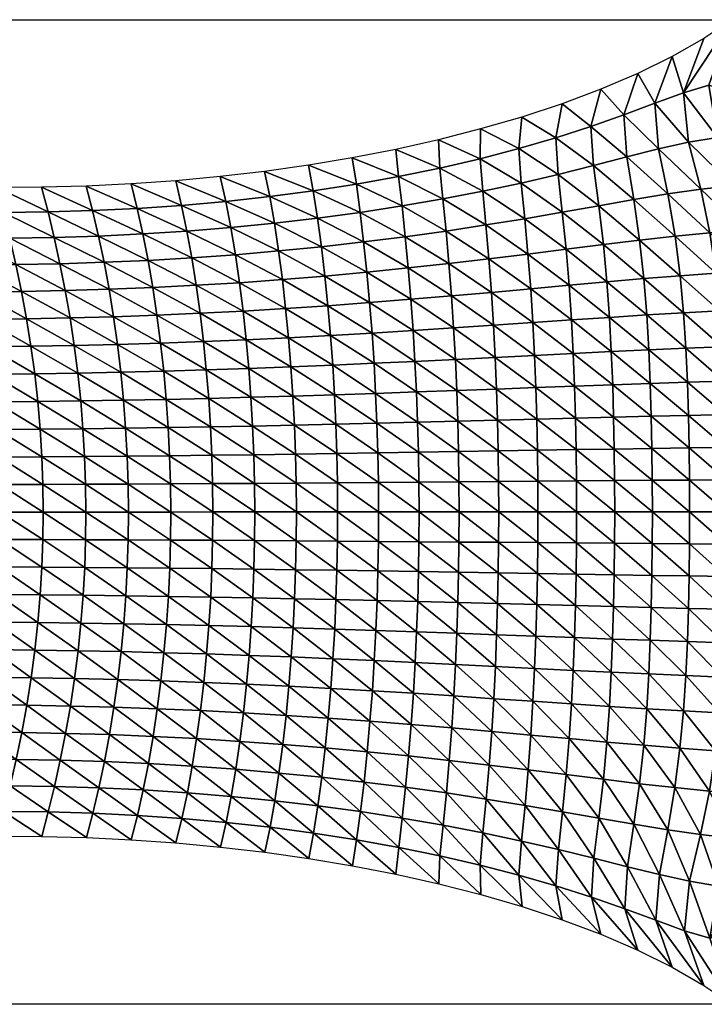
# Model space of a CAD drawing. Header units: metres. Extents: x -68 to 68, y -6 to 6.
# Tile 25 of 27: x 51 to 60, y -6 to 6. Entities that reach past the tile are written whole.
import ezdxf

# ---------------------------------------------------------------- set-up
doc = ezdxf.new("R2010")
doc.units = ezdxf.units.M
doc.layers.add('mesh_cells_as_3dface_deformed_LC1', color=40, linetype='Continuous')
doc.layers.add('OSS VERZ 12 $ OSS VERZ', color=30, linetype='Continuous')

msp = doc.modelspace()

# ---------------------------------------------------------------- linework, layer by layer
at = {"layer": 'OSS VERZ 12 $ OSS VERZ'}
for p, q in [((43, 6, 12.603), (60, 6, 12.602)), ((60, -6, 12.602), (43, -6, 12.602))]:
    msp.add_line(p, q, dxfattribs=at)

# ---------------------------------------------------------------- meshes
at = {"layer": 'mesh_cells_as_3dface_deformed_LC1'}
mesh = msp.add_polyface(dxfattribs=at)
corners = [(60.32, 2.03, 8.366), (60.284, 2.47, 8.512), (59.85, 2.45, 8.592), (60.23, 2.936, 8.713), (59.802, 2.91, 8.795), (60.145, 3.435, 8.995), (59.729, 3.403, 9.075), (60.013, 3.977, 9.41), (59.62, 3.935, 9.479), (59.823, 4.564, 10.047), (59.472, 4.508, 10.084), (59.718, 5.203, 11.064), (59.412, 5.109, 10.995), (60, 6, 12.602), (59.656, 5.77, 12.247), (59.882, 2.014, 8.444), (59.41, 2.427, 8.67), (59.368, 2.88, 8.871), (59.307, 3.361, 9.146), (59.219, 3.877, 9.533), (59.106, 4.425, 10.091), (59.062, 4.981, 10.889), (59.273, 5.55, 11.927), (58.927, 2.845, 8.943), (58.963, 2.401, 8.744), (58.876, 3.313, 9.21), (58.805, 3.809, 9.574), (58.72, 4.327, 10.082), (58.685, 4.841, 10.776), (58.853, 5.343, 11.65), (58.476, 2.806, 9.011), (58.508, 2.372, 8.816), (58.434, 3.259, 9.267), (58.377, 3.733, 9.609), (58.312, 4.222, 10.067), (58.282, 4.699, 10.671), (58.403, 5.152, 11.416), (58.017, 2.764, 9.075), (58.046, 2.341, 8.886), (57.98, 3.202, 9.32), (57.934, 3.654, 9.639), (60.307, 5.603, 11.657), (60.125, 5.792, 12.122), (59.98, 5.121, 10.818), (60.196, 4.526, 9.884)]
mesh.append_faces([[corners[k] for k in face] for face in [(0, 1, 2, 2), (1, 3, 4, 4), (1, 4, 2, 2), (3, 5, 6, 6), (3, 6, 4, 4), (5, 7, 8, 8), (5, 8, 6, 6), (7, 9, 10, 10), (7, 10, 8, 8), (9, 11, 12, 12), (9, 12, 10, 10), (12, 13, 14, 14), (11, 13, 12, 12), (15, 2, 16, 16), (2, 4, 17, 17), (2, 17, 16, 16), (4, 6, 18, 18), (4, 18, 17, 17), (6, 8, 19, 19), (6, 19, 18, 18), (8, 10, 20, 20), (8, 20, 19, 19), (10, 12, 21, 21), (10, 21, 20, 20), (12, 14, 22, 22), (12, 22, 21, 21), (16, 17, 23, 23), (16, 23, 24, 24), (17, 18, 25, 25), (17, 25, 23, 23), (18, 19, 26, 26), (18, 26, 25, 25), (19, 20, 27, 27), (19, 27, 26, 26), (20, 21, 28, 28), (20, 28, 27, 27), (21, 22, 29, 29), (21, 29, 28, 28), (24, 23, 30, 30), (24, 30, 31, 31), (23, 25, 32, 32), (23, 32, 30, 30), (25, 26, 33, 33), (25, 33, 32, 32), (26, 27, 34, 34), (26, 34, 33, 33), (27, 28, 35, 35), (27, 35, 34, 34), (28, 29, 36, 36), (28, 36, 35, 35), (31, 30, 37, 37), (31, 37, 38, 38), (30, 32, 39, 39), (32, 33, 40, 40), (41, 42, 43, 43), (43, 13, 11, 11), (42, 13, 43, 43), (43, 11, 9, 9), (43, 9, 44, 44), (44, 9, 7, 7)]])
mesh = msp.add_polyface(dxfattribs=at)
corners = [(58.476, 2.806, 9.011), (57.98, 3.202, 9.32), (58.017, 2.764, 9.075), (58.434, 3.259, 9.267), (57.934, 3.654, 9.639), (58.377, 3.733, 9.609), (58.312, 4.222, 10.067), (57.883, 4.114, 10.052), (58.282, 4.699, 10.671), (57.854, 4.561, 10.58), (58.403, 5.152, 11.416), (57.931, 4.975, 11.22), (58.046, 2.341, 8.886), (57.549, 2.721, 9.136), (57.575, 2.309, 8.953), (57.516, 3.143, 9.37), (57.476, 3.575, 9.666), (57.433, 4.009, 10.04), (57.404, 4.429, 10.504), (57.441, 4.814, 11.058), (57.071, 2.677, 9.195), (57.097, 2.276, 9.017), (57.04, 3.085, 9.417), (57.003, 3.498, 9.693), (56.965, 3.909, 10.033), (56.933, 4.306, 10.444), (56.939, 4.668, 10.925), (56.585, 2.634, 9.251), (56.611, 2.244, 9.08), (56.554, 3.028, 9.462), (56.518, 3.424, 9.72), (56.48, 3.816, 10.03), (56.444, 4.192, 10.396), (56.426, 4.536, 10.817), (56.09, 2.592, 9.305), (56.117, 2.212, 9.14), (56.058, 2.974, 9.506), (56.022, 3.355, 9.747), (55.982, 3.73, 10.031), (55.941, 4.089, 10.36), (55.905, 4.419, 10.73), (55.588, 2.552, 9.357), (55.554, 2.923, 9.548), (55.515, 3.291, 9.774)]
mesh.append_faces([[corners[k] for k in face] for face in [(0, 1, 2, 2), (3, 4, 1, 1), (5, 6, 7, 7), (5, 7, 4, 4), (6, 8, 9, 9), (6, 9, 7, 7), (8, 10, 11, 11), (8, 11, 9, 9), (12, 2, 13, 13), (12, 13, 14, 14), (2, 1, 15, 15), (2, 15, 13, 13), (1, 4, 16, 16), (1, 16, 15, 15), (4, 7, 17, 17), (4, 17, 16, 16), (7, 9, 18, 18), (7, 18, 17, 17), (9, 11, 19, 19), (9, 19, 18, 18), (14, 13, 20, 20), (14, 20, 21, 21), (13, 15, 22, 22), (13, 22, 20, 20), (15, 16, 23, 23), (15, 23, 22, 22), (16, 17, 24, 24), (16, 24, 23, 23), (17, 18, 25, 25), (17, 25, 24, 24), (18, 19, 26, 26), (18, 26, 25, 25), (21, 20, 27, 27), (21, 27, 28, 28), (20, 22, 29, 29), (20, 29, 27, 27), (22, 23, 30, 30), (22, 30, 29, 29), (23, 24, 31, 31), (23, 31, 30, 30), (24, 25, 32, 32), (24, 32, 31, 31), (25, 26, 33, 33), (25, 33, 32, 32), (28, 27, 34, 34), (28, 34, 35, 35), (27, 29, 36, 36), (27, 36, 34, 34), (29, 30, 37, 37), (29, 37, 36, 36), (30, 31, 38, 38), (30, 38, 37, 37), (31, 32, 39, 39), (31, 39, 38, 38), (32, 33, 40, 40), (32, 40, 39, 39), (35, 34, 41, 41), (34, 36, 42, 42), (36, 37, 43, 43)]])
mesh = msp.add_polyface(dxfattribs=at)
corners = [(56.117, 2.212, 9.14), (55.588, 2.552, 9.357), (55.617, 2.181, 9.198), (56.09, 2.592, 9.305), (55.554, 2.923, 9.548), (56.058, 2.974, 9.506), (55.515, 3.291, 9.774), (56.022, 3.355, 9.747), (55.982, 3.73, 10.031), (55.472, 3.651, 10.036), (55.941, 4.089, 10.36), (55.426, 3.996, 10.334), (55.905, 4.419, 10.73), (55.377, 4.316, 10.663), (55.642, 1.812, 9.069), (55.111, 2.151, 9.254), (55.079, 2.514, 9.408), (55.043, 2.876, 9.59), (55.001, 3.233, 9.803), (54.954, 3.581, 10.046), (54.902, 3.915, 10.317), (54.845, 4.227, 10.612), (54.565, 2.48, 9.457), (54.6, 2.124, 9.309), (54.525, 2.833, 9.631), (54.479, 3.181, 9.832), (54.428, 3.52, 10.059), (54.372, 3.845, 10.308), (54.308, 4.15, 10.576), (54.046, 2.449, 9.504), (54.084, 2.099, 9.362), (54.002, 2.795, 9.672), (53.953, 3.136, 9.862), (53.898, 3.467, 10.075), (53.837, 3.786, 10.307), (53.768, 4.087, 10.553), (53.523, 2.422, 9.551), (53.564, 2.077, 9.413), (53.476, 2.763, 9.712), (53.422, 3.098, 9.894), (53.363, 3.423, 10.096), (53.298, 3.737, 10.313), (53.226, 4.036, 10.542), (52.997, 2.399, 9.597), (52.946, 2.736, 9.752)]
mesh.append_faces([[corners[k] for k in face] for face in [(0, 1, 2, 2), (3, 4, 1, 1), (5, 6, 4, 4), (7, 8, 9, 9), (7, 9, 6, 6), (8, 10, 11, 11), (8, 11, 9, 9), (10, 12, 13, 13), (10, 13, 11, 11), (14, 2, 15, 15), (2, 1, 16, 16), (2, 16, 15, 15), (1, 4, 17, 17), (1, 17, 16, 16), (4, 6, 18, 18), (4, 18, 17, 17), (6, 9, 19, 19), (6, 19, 18, 18), (9, 11, 20, 20), (9, 20, 19, 19), (11, 13, 21, 21), (11, 21, 20, 20), (15, 16, 22, 22), (15, 22, 23, 23), (16, 17, 24, 24), (16, 24, 22, 22), (17, 18, 25, 25), (17, 25, 24, 24), (18, 19, 26, 26), (18, 26, 25, 25), (19, 20, 27, 27), (19, 27, 26, 26), (20, 21, 28, 28), (20, 28, 27, 27), (23, 22, 29, 29), (23, 29, 30, 30), (22, 24, 31, 31), (22, 31, 29, 29), (24, 25, 32, 32), (24, 32, 31, 31), (25, 26, 33, 33), (25, 33, 32, 32), (26, 27, 34, 34), (26, 34, 33, 33), (27, 28, 35, 35), (27, 35, 34, 34), (30, 29, 36, 36), (30, 36, 37, 37), (29, 31, 38, 38), (29, 38, 36, 36), (31, 32, 39, 39), (31, 39, 38, 38), (32, 33, 40, 40), (32, 40, 39, 39), (33, 34, 41, 41), (33, 41, 40, 40), (34, 35, 42, 42), (34, 42, 41, 41), (37, 36, 43, 43), (36, 38, 44, 44)]])
mesh = msp.add_polyface(dxfattribs=at)
corners = [(53.564, 2.077, 9.413), (52.997, 2.399, 9.597), (53.042, 2.058, 9.462), (53.523, 2.422, 9.551), (52.946, 2.736, 9.752), (53.476, 2.763, 9.712), (53.422, 3.098, 9.894), (52.889, 3.067, 9.927), (53.363, 3.423, 10.096), (52.825, 3.389, 10.12), (53.298, 3.737, 10.313), (52.757, 3.7, 10.326), (53.226, 4.036, 10.542), (52.683, 3.998, 10.542), (52.469, 2.38, 9.641), (52.517, 2.042, 9.51), (52.414, 2.714, 9.793), (52.353, 3.043, 9.962), (52.286, 3.363, 10.148), (52.214, 3.673, 10.346), (52.137, 3.972, 10.552), (51.939, 2.366, 9.685), (51.99, 2.03, 9.557), (51.881, 2.699, 9.833), (51.816, 3.026, 9.999), (51.746, 3.346, 10.179), (51.671, 3.657, 10.372), (51.592, 3.958, 10.571), (51.409, 2.356, 9.729), (51.463, 2.021, 9.602), (51.347, 2.689, 9.874), (51.279, 3.017, 10.037), (51.205, 3.338, 10.214), (51.127, 3.652, 10.403), (51.046, 3.956, 10.6), (50.879, 2.35, 9.771), (50.935, 2.015, 9.646), (50.814, 2.684, 9.915), (50.742, 3.014, 10.076), (50.665, 3.339, 10.253), (50.584, 3.657, 10.441), (50.501, 3.966, 10.637), (50.349, 2.349, 9.813)]
mesh.append_faces([[corners[k] for k in face] for face in [(0, 1, 2, 2), (3, 4, 1, 1), (5, 6, 7, 7), (5, 7, 4, 4), (6, 8, 9, 9), (6, 9, 7, 7), (8, 10, 11, 11), (8, 11, 9, 9), (10, 12, 13, 13), (10, 13, 11, 11), (2, 1, 14, 14), (2, 14, 15, 15), (1, 4, 16, 16), (1, 16, 14, 14), (4, 7, 17, 17), (4, 17, 16, 16), (7, 9, 18, 18), (7, 18, 17, 17), (9, 11, 19, 19), (9, 19, 18, 18), (11, 13, 20, 20), (11, 20, 19, 19), (15, 14, 21, 21), (15, 21, 22, 22), (14, 16, 23, 23), (14, 23, 21, 21), (16, 17, 24, 24), (16, 24, 23, 23), (17, 18, 25, 25), (17, 25, 24, 24), (18, 19, 26, 26), (18, 26, 25, 25), (19, 20, 27, 27), (19, 27, 26, 26), (22, 21, 28, 28), (22, 28, 29, 29), (21, 23, 30, 30), (21, 30, 28, 28), (23, 24, 31, 31), (23, 31, 30, 30), (24, 25, 32, 32), (24, 32, 31, 31), (25, 26, 33, 33), (25, 33, 32, 32), (26, 27, 34, 34), (26, 34, 33, 33), (29, 28, 35, 35), (29, 35, 36, 36), (28, 30, 37, 37), (28, 37, 35, 35), (30, 31, 38, 38), (30, 38, 37, 37), (31, 32, 39, 39), (31, 39, 38, 38), (32, 33, 40, 40), (32, 40, 39, 39), (33, 34, 41, 41), (33, 41, 40, 40), (36, 35, 42, 42)]])
mesh = msp.add_polyface(dxfattribs=at)
corners = [(60.373, 0.001, 8.087), (60.371, 0.396, 8.097), (59.93, 0.393, 8.169), (59.931, 0.001, 8.159), (60.367, 0.794, 8.127), (59.925, 0.788, 8.201), (60.358, 1.196, 8.18), (59.917, 1.187, 8.255), (60.343, 1.607, 8.258), (59.903, 1.594, 8.334), (60.32, 2.03, 8.366), (59.882, 2.014, 8.444), (59.85, 2.45, 8.592), (59.483, 0.39, 8.242), (59.484, 0.001, 8.232), (59.478, 0.781, 8.274), (59.47, 1.177, 8.329), (59.458, 1.581, 8.409), (59.438, 1.996, 8.52), (59.41, 2.427, 8.67), (59.03, 0.387, 8.315), (59.031, 0.001, 8.304), (59.026, 0.774, 8.347), (59.018, 1.167, 8.402), (59.006, 1.566, 8.483), (58.988, 1.976, 8.595), (58.963, 2.401, 8.744), (58.571, 0.383, 8.387), (58.572, 0.001, 8.376), (58.567, 0.767, 8.419), (58.559, 1.155, 8.475), (58.548, 1.55, 8.557), (58.531, 1.955, 8.668), (58.508, 2.372, 8.816), (58.106, 0.38, 8.459), (58.107, 0.001, 8.448), (58.102, 0.76, 8.491), (58.094, 1.144, 8.547), (58.083, 1.534, 8.629), (58.067, 1.932, 8.74), (58.046, 2.341, 8.886), (57.635, 0.376, 8.53)]
mesh.append_faces([[corners[k] for k in face] for face in [(0, 1, 2, 2), (0, 2, 3, 3), (1, 4, 5, 5), (1, 5, 2, 2), (4, 6, 7, 7), (4, 7, 5, 5), (6, 8, 9, 9), (6, 9, 7, 7), (8, 10, 11, 11), (8, 11, 9, 9), (10, 12, 11, 11), (3, 2, 13, 13), (3, 13, 14, 14), (2, 5, 15, 15), (2, 15, 13, 13), (5, 7, 16, 16), (5, 16, 15, 15), (7, 9, 17, 17), (7, 17, 16, 16), (9, 11, 18, 18), (9, 18, 17, 17), (11, 19, 18, 18), (14, 13, 20, 20), (14, 20, 21, 21), (13, 15, 22, 22), (13, 22, 20, 20), (15, 16, 23, 23), (15, 23, 22, 22), (16, 17, 24, 24), (16, 24, 23, 23), (17, 18, 25, 25), (17, 25, 24, 24), (18, 19, 26, 26), (18, 26, 25, 25), (21, 20, 27, 27), (21, 27, 28, 28), (20, 22, 29, 29), (20, 29, 27, 27), (22, 23, 30, 30), (22, 30, 29, 29), (23, 24, 31, 31), (23, 31, 30, 30), (24, 25, 32, 32), (24, 32, 31, 31), (25, 26, 33, 33), (25, 33, 32, 32), (28, 27, 34, 34), (28, 34, 35, 35), (27, 29, 36, 36), (27, 36, 34, 34), (29, 30, 37, 37), (29, 37, 36, 36), (30, 31, 38, 38), (30, 38, 37, 37), (31, 32, 39, 39), (31, 39, 38, 38), (32, 33, 40, 40), (32, 40, 39, 39), (35, 34, 41, 41)]])
mesh = msp.add_polyface(dxfattribs=at)
corners = [(58.107, 0.001, 8.448), (57.635, 0.376, 8.53), (57.636, 0.001, 8.519), (58.106, 0.38, 8.459), (58.102, 0.76, 8.491), (57.63, 0.752, 8.562), (58.094, 1.144, 8.547), (57.623, 1.132, 8.618), (58.083, 1.534, 8.629), (57.611, 1.516, 8.7), (58.067, 1.932, 8.74), (57.596, 1.908, 8.809), (58.046, 2.341, 8.886), (57.575, 2.309, 8.953), (57.158, 0.372, 8.6), (57.16, 0.001, 8.589), (57.153, 0.744, 8.632), (57.145, 1.119, 8.688), (57.133, 1.499, 8.769), (57.117, 1.884, 8.877), (57.097, 2.276, 9.017), (56.675, 0.368, 8.669), (56.677, 0.001, 8.658), (56.67, 0.736, 8.701), (56.661, 1.107, 8.757), (56.649, 1.481, 8.836), (56.632, 1.859, 8.943), (56.611, 2.244, 9.08), (56.187, 0.364, 8.737), (56.189, 0.001, 8.726), (56.181, 0.728, 8.769), (56.172, 1.094, 8.824), (56.158, 1.463, 8.902), (56.14, 1.835, 9.007), (56.117, 2.212, 9.14), (55.694, 0.36, 8.803), (55.696, 0.001, 8.792), (55.687, 0.72, 8.835), (55.677, 1.082, 8.889), (55.661, 1.445, 8.966), (55.642, 1.812, 9.069), (55.617, 2.181, 9.198)]
mesh.append_faces([[corners[k] for k in face] for face in [(0, 1, 2, 2), (3, 4, 5, 5), (3, 5, 1, 1), (4, 6, 7, 7), (4, 7, 5, 5), (6, 8, 9, 9), (6, 9, 7, 7), (8, 10, 11, 11), (8, 11, 9, 9), (10, 12, 13, 13), (10, 13, 11, 11), (2, 1, 14, 14), (2, 14, 15, 15), (1, 5, 16, 16), (1, 16, 14, 14), (5, 7, 17, 17), (5, 17, 16, 16), (7, 9, 18, 18), (7, 18, 17, 17), (9, 11, 19, 19), (9, 19, 18, 18), (11, 13, 20, 20), (11, 20, 19, 19), (15, 14, 21, 21), (15, 21, 22, 22), (14, 16, 23, 23), (14, 23, 21, 21), (16, 17, 24, 24), (16, 24, 23, 23), (17, 18, 25, 25), (17, 25, 24, 24), (18, 19, 26, 26), (18, 26, 25, 25), (19, 20, 27, 27), (19, 27, 26, 26), (22, 21, 28, 28), (22, 28, 29, 29), (21, 23, 30, 30), (21, 30, 28, 28), (23, 24, 31, 31), (23, 31, 30, 30), (24, 25, 32, 32), (24, 32, 31, 31), (25, 26, 33, 33), (25, 33, 32, 32), (26, 27, 34, 34), (26, 34, 33, 33), (29, 28, 35, 35), (29, 35, 36, 36), (28, 30, 37, 37), (28, 37, 35, 35), (30, 31, 38, 38), (30, 38, 37, 37), (31, 32, 39, 39), (31, 39, 38, 38), (32, 33, 40, 40), (32, 40, 39, 39), (33, 34, 41, 41), (33, 41, 40, 40)]])
mesh = msp.add_polyface(dxfattribs=at)
corners = [(53.166, 0, 9.097), (53.162, 0.343, 9.107), (52.646, 0.34, 9.162), (52.65, 0, 9.152), (53.152, 0.686, 9.137), (52.635, 0.681, 9.191), (53.134, 1.029, 9.187), (52.616, 1.021, 9.24), (53.11, 1.372, 9.258), (52.591, 1.362, 9.31), (53.08, 1.716, 9.349), (52.557, 1.703, 9.4), (53.042, 2.058, 9.462), (52.517, 2.042, 9.51), (52.128, 0.338, 9.215), (52.132, 0, 9.205), (52.116, 0.676, 9.243), (52.097, 1.014, 9.292), (52.069, 1.353, 9.36), (52.034, 1.692, 9.448), (51.99, 2.03, 9.557), (51.609, 0.336, 9.265), (51.613, 0, 9.255), (51.596, 0.672, 9.293), (51.575, 1.009, 9.341), (51.546, 1.346, 9.408), (51.509, 1.684, 9.495), (51.463, 2.021, 9.602), (51.088, 0.335, 9.313), (51.093, 0, 9.304), (51.075, 0.669, 9.341), (51.053, 1.005, 9.388), (51.023, 1.341, 9.455), (50.983, 1.678, 9.54), (50.935, 2.015, 9.646), (50.567, 0.333, 9.359), (50.571, 0, 9.35), (50.553, 0.667, 9.387), (50.531, 1.002, 9.433), (50.499, 1.337, 9.499), (50.458, 1.674, 9.584), (50.408, 2.012, 9.689)]
mesh.append_faces([[corners[k] for k in face] for face in [(0, 1, 2, 2), (0, 2, 3, 3), (1, 4, 5, 5), (1, 5, 2, 2), (4, 6, 7, 7), (4, 7, 5, 5), (6, 8, 9, 9), (6, 9, 7, 7), (8, 10, 11, 11), (8, 11, 9, 9), (10, 12, 13, 13), (10, 13, 11, 11), (3, 2, 14, 14), (3, 14, 15, 15), (2, 5, 16, 16), (2, 16, 14, 14), (5, 7, 17, 17), (5, 17, 16, 16), (7, 9, 18, 18), (7, 18, 17, 17), (9, 11, 19, 19), (9, 19, 18, 18), (11, 13, 20, 20), (11, 20, 19, 19), (15, 14, 21, 21), (15, 21, 22, 22), (14, 16, 23, 23), (14, 23, 21, 21), (16, 17, 24, 24), (16, 24, 23, 23), (17, 18, 25, 25), (17, 25, 24, 24), (18, 19, 26, 26), (18, 26, 25, 25), (19, 20, 27, 27), (19, 27, 26, 26), (22, 21, 28, 28), (22, 28, 29, 29), (21, 23, 30, 30), (21, 30, 28, 28), (23, 24, 31, 31), (23, 31, 30, 30), (24, 25, 32, 32), (24, 32, 31, 31), (25, 26, 33, 33), (25, 33, 32, 32), (26, 27, 34, 34), (26, 34, 33, 33), (29, 28, 35, 35), (29, 35, 36, 36), (28, 30, 37, 37), (28, 37, 35, 35), (30, 31, 38, 38), (30, 38, 37, 37), (31, 32, 39, 39), (31, 39, 38, 38), (32, 33, 40, 40), (32, 40, 39, 39), (33, 34, 41, 41)]])
mesh = msp.add_polyface(dxfattribs=at)
corners = [(55.696, 0.001, 8.792), (55.694, 0.36, 8.803), (55.196, 0.356, 8.867), (55.198, 0.001, 8.857), (55.687, 0.72, 8.835), (55.188, 0.712, 8.899), (55.677, 1.082, 8.889), (55.176, 1.07, 8.952), (55.661, 1.445, 8.966), (55.16, 1.429, 9.028), (55.642, 1.812, 9.069), (55.138, 1.789, 9.129), (55.111, 2.151, 9.254), (54.693, 0.353, 8.93), (54.696, 0.001, 8.92), (54.685, 0.705, 8.962), (54.672, 1.058, 9.014), (54.653, 1.413, 9.089), (54.629, 1.768, 9.187), (54.6, 2.124, 9.309), (54.186, 0.349, 8.991), (54.189, 0.001, 8.981), (54.177, 0.698, 9.022), (54.163, 1.048, 9.074), (54.142, 1.398, 9.147), (54.116, 1.749, 9.243), (54.084, 2.099, 9.362), (53.676, 0.346, 9.05), (53.679, 0.001, 9.04), (53.666, 0.692, 9.081), (53.65, 1.038, 9.131), (53.628, 1.384, 9.203), (53.599, 1.731, 9.297), (53.564, 2.077, 9.413), (53.162, 0.343, 9.107), (53.166, 0, 9.097), (53.152, 0.686, 9.137), (53.134, 1.029, 9.187), (53.11, 1.372, 9.258), (53.08, 1.716, 9.349), (53.042, 2.058, 9.462)]
mesh.append_faces([[corners[k] for k in face] for face in [(0, 1, 2, 2), (0, 2, 3, 3), (1, 4, 5, 5), (1, 5, 2, 2), (4, 6, 7, 7), (4, 7, 5, 5), (6, 8, 9, 9), (6, 9, 7, 7), (8, 10, 11, 11), (8, 11, 9, 9), (10, 12, 11, 11), (3, 2, 13, 13), (3, 13, 14, 14), (2, 5, 15, 15), (2, 15, 13, 13), (5, 7, 16, 16), (5, 16, 15, 15), (7, 9, 17, 17), (7, 17, 16, 16), (9, 11, 18, 18), (9, 18, 17, 17), (11, 12, 19, 19), (11, 19, 18, 18), (14, 13, 20, 20), (14, 20, 21, 21), (13, 15, 22, 22), (13, 22, 20, 20), (15, 16, 23, 23), (15, 23, 22, 22), (16, 17, 24, 24), (16, 24, 23, 23), (17, 18, 25, 25), (17, 25, 24, 24), (18, 19, 26, 26), (18, 26, 25, 25), (21, 20, 27, 27), (21, 27, 28, 28), (20, 22, 29, 29), (20, 29, 27, 27), (22, 23, 30, 30), (22, 30, 29, 29), (23, 24, 31, 31), (23, 31, 30, 30), (24, 25, 32, 32), (24, 32, 31, 31), (25, 26, 33, 33), (25, 33, 32, 32), (28, 27, 34, 34), (28, 34, 35, 35), (27, 29, 36, 36), (27, 36, 34, 34), (29, 30, 37, 37), (29, 37, 36, 36), (30, 31, 38, 38), (30, 38, 37, 37), (31, 32, 39, 39), (31, 39, 38, 38), (32, 33, 40, 40), (32, 40, 39, 39)]])
mesh = msp.add_polyface(dxfattribs=at)
corners = [(53.046, -2.058, 9.462), (53.083, -1.715, 9.349), (52.561, -1.702, 9.4), (52.521, -2.042, 9.511), (53.113, -1.371, 9.258), (52.593, -1.361, 9.31), (53.137, -1.028, 9.187), (52.619, -1.02, 9.241), (53.153, -0.685, 9.137), (52.636, -0.68, 9.191), (53.163, -0.342, 9.107), (52.647, -0.34, 9.162), (53.166, 0, 9.097), (52.65, 0, 9.152), (52.037, -1.691, 9.449), (51.994, -2.029, 9.557), (52.072, -1.353, 9.36), (52.099, -1.014, 9.292), (52.118, -0.676, 9.244), (52.129, -0.338, 9.215), (52.132, 0, 9.205), (51.512, -1.683, 9.496), (51.467, -2.02, 9.603), (51.549, -1.346, 9.409), (51.577, -1.009, 9.341), (51.597, -0.672, 9.294), (51.609, -0.336, 9.265), (51.613, 0, 9.255), (50.987, -1.677, 9.541), (50.939, -2.014, 9.647), (51.025, -1.341, 9.455), (51.055, -1.005, 9.389), (51.076, -0.669, 9.341), (51.089, -0.334, 9.313), (51.093, 0, 9.304), (50.461, -1.674, 9.585), (50.502, -1.337, 9.5), (50.533, -1.002, 9.434), (50.554, -0.667, 9.387), (50.567, -0.333, 9.359), (50.571, 0, 9.35)]
mesh.append_faces([[corners[k] for k in face] for face in [(0, 1, 2, 2), (0, 2, 3, 3), (1, 4, 5, 5), (1, 5, 2, 2), (4, 6, 7, 7), (4, 7, 5, 5), (6, 8, 9, 9), (6, 9, 7, 7), (8, 10, 11, 11), (8, 11, 9, 9), (10, 12, 13, 13), (10, 13, 11, 11), (3, 2, 14, 14), (3, 14, 15, 15), (2, 5, 16, 16), (2, 16, 14, 14), (5, 7, 17, 17), (5, 17, 16, 16), (7, 9, 18, 18), (7, 18, 17, 17), (9, 11, 19, 19), (9, 19, 18, 18), (11, 13, 20, 20), (11, 20, 19, 19), (15, 14, 21, 21), (15, 21, 22, 22), (14, 16, 23, 23), (14, 23, 21, 21), (16, 17, 24, 24), (16, 24, 23, 23), (17, 18, 25, 25), (17, 25, 24, 24), (18, 19, 26, 26), (18, 26, 25, 25), (19, 20, 27, 27), (19, 27, 26, 26), (22, 21, 28, 28), (22, 28, 29, 29), (21, 23, 30, 30), (21, 30, 28, 28), (23, 24, 31, 31), (23, 31, 30, 30), (24, 25, 32, 32), (24, 32, 31, 31), (25, 26, 33, 33), (25, 33, 32, 32), (26, 27, 34, 34), (26, 34, 33, 33), (29, 28, 35, 35), (28, 30, 36, 36), (28, 36, 35, 35), (30, 31, 37, 37), (30, 37, 36, 36), (31, 32, 38, 38), (31, 38, 37, 37), (32, 33, 39, 39), (32, 39, 38, 38), (33, 34, 40, 40), (33, 40, 39, 39)]])
mesh = msp.add_polyface(dxfattribs=at)
corners = [(56.12, -2.21, 9.139), (55.644, -1.81, 9.068), (55.621, -2.179, 9.198), (55.141, -1.788, 9.128), (55.115, -2.15, 9.254), (55.663, -1.444, 8.966), (55.162, -1.427, 9.028), (55.678, -1.08, 8.889), (55.178, -1.068, 8.952), (55.688, -0.718, 8.835), (55.189, -0.71, 8.899), (55.694, -0.358, 8.803), (55.196, -0.354, 8.867), (55.696, 0.001, 8.792), (55.198, 0.001, 8.857), (54.632, -1.767, 9.186), (54.604, -2.123, 9.309), (54.655, -1.411, 9.088), (54.673, -1.057, 9.014), (54.686, -0.703, 8.961), (54.693, -0.351, 8.93), (54.696, 0.001, 8.92), (54.119, -1.748, 9.243), (54.088, -2.099, 9.361), (54.145, -1.397, 9.147), (54.164, -1.046, 9.074), (54.178, -0.697, 9.022), (54.187, -0.348, 8.991), (54.189, 0.001, 8.981), (53.603, -1.73, 9.297), (53.568, -2.077, 9.413), (53.631, -1.383, 9.203), (53.652, -1.037, 9.131), (53.667, -0.69, 9.081), (53.676, -0.345, 9.05), (53.679, 0.001, 9.04), (53.083, -1.715, 9.349), (53.113, -1.371, 9.258), (53.137, -1.028, 9.187), (53.153, -0.685, 9.137), (53.163, -0.342, 9.107), (53.166, 0, 9.097)]
mesh.append_faces([[corners[k] for k in face] for face in [(0, 1, 2, 2), (2, 1, 3, 3), (2, 3, 4, 4), (1, 5, 6, 6), (1, 6, 3, 3), (5, 7, 8, 8), (5, 8, 6, 6), (7, 9, 10, 10), (7, 10, 8, 8), (9, 11, 12, 12), (9, 12, 10, 10), (11, 13, 14, 14), (11, 14, 12, 12), (4, 3, 15, 15), (4, 15, 16, 16), (3, 6, 17, 17), (3, 17, 15, 15), (6, 8, 18, 18), (6, 18, 17, 17), (8, 10, 19, 19), (8, 19, 18, 18), (10, 12, 20, 20), (10, 20, 19, 19), (12, 14, 21, 21), (12, 21, 20, 20), (16, 15, 22, 22), (16, 22, 23, 23), (15, 17, 24, 24), (15, 24, 22, 22), (17, 18, 25, 25), (17, 25, 24, 24), (18, 19, 26, 26), (18, 26, 25, 25), (19, 20, 27, 27), (19, 27, 26, 26), (20, 21, 28, 28), (20, 28, 27, 27), (23, 22, 29, 29), (23, 29, 30, 30), (22, 24, 31, 31), (22, 31, 29, 29), (24, 25, 32, 32), (24, 32, 31, 31), (25, 26, 33, 33), (25, 33, 32, 32), (26, 27, 34, 34), (26, 34, 33, 33), (27, 28, 35, 35), (27, 35, 34, 34), (30, 29, 36, 36), (29, 31, 37, 37), (29, 37, 36, 36), (31, 32, 38, 38), (31, 38, 37, 37), (32, 33, 39, 39), (32, 39, 38, 38), (33, 34, 40, 40), (33, 40, 39, 39), (34, 35, 41, 41), (34, 41, 40, 40)]])
mesh = msp.add_polyface(dxfattribs=at)
corners = [(58.046, -2.339, 8.885), (58.067, -1.93, 8.739), (57.597, -1.906, 8.809), (57.576, -2.307, 8.952), (58.083, -1.531, 8.628), (57.612, -1.514, 8.699), (58.094, -1.141, 8.547), (57.623, -1.129, 8.618), (58.102, -0.757, 8.491), (57.631, -0.749, 8.562), (58.106, -0.377, 8.458), (57.635, -0.373, 8.529), (57.636, 0.001, 8.519), (57.119, -1.882, 8.876), (57.099, -2.275, 9.017), (57.134, -1.496, 8.768), (57.146, -1.117, 8.688), (57.154, -0.741, 8.632), (57.158, -0.369, 8.6), (57.16, 0.001, 8.589), (56.634, -1.857, 8.942), (56.613, -2.242, 9.079), (56.65, -1.478, 8.836), (56.662, -1.104, 8.756), (56.671, -0.734, 8.701), (56.676, -0.366, 8.669), (56.677, 0.001, 8.658), (56.142, -1.833, 9.006), (56.12, -2.21, 9.139), (56.16, -1.461, 8.902), (56.173, -1.092, 8.823), (56.182, -0.726, 8.769), (56.188, -0.362, 8.736), (56.189, 0.001, 8.726), (56.094, -2.591, 9.305), (55.621, -2.179, 9.198), (55.644, -1.81, 9.068), (55.663, -1.444, 8.966), (55.678, -1.08, 8.889), (55.688, -0.718, 8.835), (55.694, -0.358, 8.803), (55.696, 0.001, 8.792)]
mesh.append_faces([[corners[k] for k in face] for face in [(0, 1, 2, 2), (0, 2, 3, 3), (1, 4, 5, 5), (1, 5, 2, 2), (4, 6, 7, 7), (4, 7, 5, 5), (6, 8, 9, 9), (6, 9, 7, 7), (8, 10, 11, 11), (8, 11, 9, 9), (10, 12, 11, 11), (3, 2, 13, 13), (3, 13, 14, 14), (2, 5, 15, 15), (2, 15, 13, 13), (5, 7, 16, 16), (5, 16, 15, 15), (7, 9, 17, 17), (7, 17, 16, 16), (9, 11, 18, 18), (9, 18, 17, 17), (11, 12, 19, 19), (11, 19, 18, 18), (14, 13, 20, 20), (14, 20, 21, 21), (13, 15, 22, 22), (13, 22, 20, 20), (15, 16, 23, 23), (15, 23, 22, 22), (16, 17, 24, 24), (16, 24, 23, 23), (17, 18, 25, 25), (17, 25, 24, 24), (18, 19, 26, 26), (18, 26, 25, 25), (21, 20, 27, 27), (21, 27, 28, 28), (20, 22, 29, 29), (20, 29, 27, 27), (22, 23, 30, 30), (22, 30, 29, 29), (23, 24, 31, 31), (23, 31, 30, 30), (24, 25, 32, 32), (24, 32, 31, 31), (25, 26, 33, 33), (25, 33, 32, 32), (34, 28, 35, 35), (28, 27, 36, 36), (27, 29, 37, 37), (27, 37, 36, 36), (29, 30, 38, 38), (29, 38, 37, 37), (30, 31, 39, 39), (30, 39, 38, 38), (31, 32, 40, 40), (31, 40, 39, 39), (32, 33, 41, 41), (32, 41, 40, 40)]])
mesh = msp.add_polyface(dxfattribs=at)
corners = [(60.281, -2.47, 8.513), (60.317, -2.029, 8.365), (59.88, -2.012, 8.443), (60.341, -1.606, 8.257), (59.902, -1.593, 8.333), (60.356, -1.195, 8.18), (59.916, -1.185, 8.254), (60.366, -0.792, 8.127), (59.925, -0.786, 8.2), (60.371, -0.395, 8.097), (59.93, -0.391, 8.169), (60.373, 0.001, 8.087), (59.931, 0.001, 8.159), (59.848, -2.449, 8.593), (59.437, -1.994, 8.52), (59.408, -2.425, 8.67), (59.457, -1.579, 8.408), (59.47, -1.175, 8.328), (59.478, -0.779, 8.274), (59.482, -0.388, 8.242), (59.484, 0.001, 8.232), (58.987, -1.974, 8.595), (58.962, -2.399, 8.744), (59.005, -1.564, 8.483), (59.017, -1.164, 8.402), (59.025, -0.772, 8.346), (59.03, -0.384, 8.314), (59.031, 0.001, 8.304), (58.531, -1.952, 8.668), (58.508, -2.37, 8.816), (58.547, -1.548, 8.556), (58.559, -1.153, 8.475), (58.566, -0.765, 8.419), (58.571, -0.381, 8.387), (58.572, 0.001, 8.376), (58.067, -1.93, 8.739), (58.046, -2.339, 8.885), (58.083, -1.531, 8.628), (58.094, -1.141, 8.547), (58.102, -0.757, 8.491), (58.106, -0.377, 8.458), (58.107, 0.001, 8.448), (57.636, 0.001, 8.519)]
mesh.append_faces([[corners[k] for k in face] for face in [(0, 1, 2, 2), (1, 3, 4, 4), (1, 4, 2, 2), (3, 5, 6, 6), (3, 6, 4, 4), (5, 7, 8, 8), (5, 8, 6, 6), (7, 9, 10, 10), (7, 10, 8, 8), (9, 11, 12, 12), (9, 12, 10, 10), (13, 2, 14, 14), (13, 14, 15, 15), (2, 4, 16, 16), (2, 16, 14, 14), (4, 6, 17, 17), (4, 17, 16, 16), (6, 8, 18, 18), (6, 18, 17, 17), (8, 10, 19, 19), (8, 19, 18, 18), (10, 12, 20, 20), (10, 20, 19, 19), (15, 14, 21, 21), (15, 21, 22, 22), (14, 16, 23, 23), (14, 23, 21, 21), (16, 17, 24, 24), (16, 24, 23, 23), (17, 18, 25, 25), (17, 25, 24, 24), (18, 19, 26, 26), (18, 26, 25, 25), (19, 20, 27, 27), (19, 27, 26, 26), (22, 21, 28, 28), (22, 28, 29, 29), (21, 23, 30, 30), (21, 30, 28, 28), (23, 24, 31, 31), (23, 31, 30, 30), (24, 25, 32, 32), (24, 32, 31, 31), (25, 26, 33, 33), (25, 33, 32, 32), (26, 27, 34, 34), (26, 34, 33, 33), (29, 28, 35, 35), (29, 35, 36, 36), (28, 30, 37, 37), (28, 37, 35, 35), (30, 31, 38, 38), (30, 38, 37, 37), (31, 32, 39, 39), (31, 39, 38, 38), (32, 33, 40, 40), (32, 40, 39, 39), (33, 34, 41, 41), (33, 41, 40, 40), (40, 41, 42, 42)]])
mesh = msp.add_polyface(dxfattribs=at)
corners = [(53.229, -4.032, 10.545), (53.302, -3.735, 10.315), (52.761, -3.697, 10.328), (52.685, -3.994, 10.545), (53.368, -3.422, 10.096), (52.83, -3.387, 10.121), (53.427, -3.097, 9.894), (52.894, -3.065, 9.928), (52.951, -2.735, 9.753), (53.481, -2.762, 9.712), (53.002, -2.398, 9.597), (53.528, -2.421, 9.551), (53.046, -2.058, 9.462), (53.568, -2.077, 9.413), (53.083, -1.715, 9.349), (52.218, -3.671, 10.347), (52.14, -3.968, 10.554), (52.291, -3.361, 10.149), (52.358, -3.041, 9.963), (52.419, -2.713, 9.793), (52.474, -2.38, 9.642), (52.521, -2.042, 9.511), (51.674, -3.655, 10.373), (51.594, -3.954, 10.573), (51.75, -3.344, 10.18), (51.821, -3.025, 10), (51.886, -2.698, 9.834), (51.944, -2.365, 9.686), (51.994, -2.029, 9.557), (51.13, -3.649, 10.405), (51.048, -3.952, 10.601), (51.209, -3.336, 10.215), (51.284, -3.015, 10.038), (51.352, -2.688, 9.875), (51.413, -2.355, 9.729), (51.467, -2.02, 9.603), (50.587, -3.654, 10.442), (50.503, -3.962, 10.638), (50.669, -3.337, 10.254), (50.747, -3.013, 10.078), (50.819, -2.683, 9.916), (50.883, -2.35, 9.772), (50.939, -2.014, 9.647), (50.412, -2.011, 9.69)]
mesh.append_faces([[corners[k] for k in face] for face in [(0, 1, 2, 2), (0, 2, 3, 3), (1, 4, 5, 5), (1, 5, 2, 2), (4, 6, 7, 7), (4, 7, 5, 5), (6, 8, 7, 7), (9, 10, 8, 8), (11, 12, 10, 10), (13, 14, 12, 12), (3, 2, 15, 15), (3, 15, 16, 16), (2, 5, 17, 17), (2, 17, 15, 15), (5, 7, 18, 18), (5, 18, 17, 17), (7, 8, 19, 19), (7, 19, 18, 18), (8, 10, 20, 20), (8, 20, 19, 19), (10, 12, 21, 21), (10, 21, 20, 20), (16, 15, 22, 22), (16, 22, 23, 23), (15, 17, 24, 24), (15, 24, 22, 22), (17, 18, 25, 25), (17, 25, 24, 24), (18, 19, 26, 26), (18, 26, 25, 25), (19, 20, 27, 27), (19, 27, 26, 26), (20, 21, 28, 28), (20, 28, 27, 27), (23, 22, 29, 29), (23, 29, 30, 30), (22, 24, 31, 31), (22, 31, 29, 29), (24, 25, 32, 32), (24, 32, 31, 31), (25, 26, 33, 33), (25, 33, 32, 32), (26, 27, 34, 34), (26, 34, 33, 33), (27, 28, 35, 35), (27, 35, 34, 34), (30, 29, 36, 36), (30, 36, 37, 37), (29, 31, 38, 38), (29, 38, 36, 36), (31, 32, 39, 39), (31, 39, 38, 38), (32, 33, 40, 40), (32, 40, 39, 39), (33, 34, 41, 41), (33, 41, 40, 40), (34, 35, 42, 42), (34, 42, 41, 41), (41, 42, 43, 43)]])
mesh = msp.add_polyface(dxfattribs=at)
corners = [(60, -6, 12.602), (59.731, -5.194, 11.058), (59.421, -5.103, 11), (59.657, -5.769, 12.247), (59.836, -4.56, 10.063), (59.484, -4.501, 10.094), (60.008, -3.974, 9.42), (59.618, -3.931, 9.487), (60.139, -3.434, 9), (59.725, -3.401, 9.079), (60.225, -2.935, 8.715), (59.799, -2.909, 8.796), (60.281, -2.47, 8.513), (59.848, -2.449, 8.593), (59.88, -2.012, 8.443), (59.074, -4.975, 10.892), (59.273, -5.547, 11.93), (59.116, -4.419, 10.097), (59.219, -3.874, 9.538), (59.305, -3.359, 9.149), (59.366, -2.878, 8.872), (59.408, -2.425, 8.67), (58.695, -4.835, 10.777), (58.854, -5.339, 11.654), (58.728, -4.323, 10.086), (58.807, -3.806, 9.578), (58.875, -3.311, 9.212), (58.926, -2.843, 8.944), (58.962, -2.399, 8.744), (58.288, -4.693, 10.672), (58.405, -5.146, 11.42), (58.318, -4.219, 10.07), (58.38, -3.732, 9.611), (58.435, -3.257, 9.269), (58.477, -2.804, 9.011), (58.508, -2.37, 8.816), (57.937, -3.654, 9.64), (57.982, -3.2, 9.321), (58.018, -2.762, 9.075), (58.046, -2.339, 8.885), (60.402, -3.944, 9.283), (60.194, -4.517, 9.896), (60.01, -5.123, 10.835), (60.331, -5.025, 10.555), (60.125, -5.791, 12.122)]
mesh.append_faces([[corners[k] for k in face] for face in [(0, 1, 2, 2), (0, 2, 3, 3), (1, 4, 5, 5), (1, 5, 2, 2), (4, 6, 7, 7), (4, 7, 5, 5), (6, 8, 9, 9), (6, 9, 7, 7), (8, 10, 11, 11), (8, 11, 9, 9), (10, 12, 13, 13), (10, 13, 11, 11), (12, 14, 13, 13), (3, 2, 15, 15), (3, 15, 16, 16), (2, 5, 17, 17), (2, 17, 15, 15), (5, 7, 18, 18), (5, 18, 17, 17), (7, 9, 19, 19), (7, 19, 18, 18), (9, 11, 20, 20), (9, 20, 19, 19), (11, 13, 21, 21), (11, 21, 20, 20), (16, 15, 22, 22), (16, 22, 23, 23), (15, 17, 24, 24), (15, 24, 22, 22), (17, 18, 25, 25), (17, 25, 24, 24), (18, 19, 26, 26), (18, 26, 25, 25), (19, 20, 27, 27), (19, 27, 26, 26), (20, 21, 28, 28), (20, 28, 27, 27), (23, 22, 29, 29), (23, 29, 30, 30), (22, 24, 31, 31), (22, 31, 29, 29), (24, 25, 32, 32), (24, 32, 31, 31), (25, 26, 33, 33), (25, 33, 32, 32), (26, 27, 34, 34), (26, 34, 33, 33), (27, 28, 35, 35), (27, 35, 34, 34), (31, 32, 36, 36), (32, 33, 37, 37), (33, 34, 38, 38), (34, 35, 39, 39), (40, 6, 4, 4), (41, 4, 1, 1), (41, 1, 42, 42), (43, 42, 44, 44), (42, 1, 0, 0), (42, 0, 44, 44)]])
mesh = msp.add_polyface(dxfattribs=at)
corners = [(55.908, -4.414, 10.735), (55.942, -4.088, 10.362), (55.428, -3.995, 10.336), (55.38, -4.311, 10.668), (55.985, -3.73, 10.031), (55.476, -3.651, 10.037), (55.52, -3.291, 9.774), (56.026, -3.355, 9.747), (55.559, -2.922, 9.548), (56.062, -2.973, 9.506), (55.592, -2.551, 9.357), (56.094, -2.591, 9.305), (55.621, -2.179, 9.198), (54.905, -3.914, 10.319), (54.848, -4.222, 10.617), (54.958, -3.581, 10.046), (55.006, -3.233, 9.803), (55.047, -2.875, 9.59), (55.084, -2.513, 9.407), (55.115, -2.15, 9.254), (54.375, -3.843, 10.31), (54.311, -4.146, 10.58), (54.433, -3.519, 10.059), (54.484, -3.181, 9.832), (54.53, -2.832, 9.631), (54.57, -2.479, 9.457), (54.604, -2.123, 9.309), (53.84, -3.784, 10.309), (53.771, -4.083, 10.557), (53.902, -3.466, 10.076), (53.958, -3.135, 9.863), (54.007, -2.795, 9.672), (54.051, -2.448, 9.504), (54.088, -2.099, 9.361), (53.302, -3.735, 10.315), (53.229, -4.032, 10.545), (53.368, -3.422, 10.096), (53.427, -3.097, 9.894), (53.481, -2.762, 9.712), (53.528, -2.421, 9.551), (53.568, -2.077, 9.413), (52.951, -2.735, 9.753), (53.002, -2.398, 9.597), (53.046, -2.058, 9.462)]
mesh.append_faces([[corners[k] for k in face] for face in [(0, 1, 2, 2), (0, 2, 3, 3), (1, 4, 5, 5), (1, 5, 2, 2), (4, 6, 5, 5), (7, 8, 6, 6), (9, 10, 8, 8), (11, 12, 10, 10), (3, 2, 13, 13), (3, 13, 14, 14), (2, 5, 15, 15), (2, 15, 13, 13), (5, 6, 16, 16), (5, 16, 15, 15), (6, 8, 17, 17), (6, 17, 16, 16), (8, 10, 18, 18), (8, 18, 17, 17), (10, 12, 19, 19), (10, 19, 18, 18), (14, 13, 20, 20), (14, 20, 21, 21), (13, 15, 22, 22), (13, 22, 20, 20), (15, 16, 23, 23), (15, 23, 22, 22), (16, 17, 24, 24), (16, 24, 23, 23), (17, 18, 25, 25), (17, 25, 24, 24), (18, 19, 26, 26), (18, 26, 25, 25), (21, 20, 27, 27), (21, 27, 28, 28), (20, 22, 29, 29), (20, 29, 27, 27), (22, 23, 30, 30), (22, 30, 29, 29), (23, 24, 31, 31), (23, 31, 30, 30), (24, 25, 32, 32), (24, 32, 31, 31), (25, 26, 33, 33), (25, 33, 32, 32), (28, 27, 34, 34), (28, 34, 35, 35), (27, 29, 36, 36), (27, 36, 34, 34), (29, 30, 37, 37), (29, 37, 36, 36), (30, 31, 38, 38), (30, 38, 37, 37), (31, 32, 39, 39), (31, 39, 38, 38), (32, 33, 40, 40), (32, 40, 39, 39), (37, 38, 41, 41), (38, 39, 42, 42), (39, 40, 43, 43)]])
mesh = msp.add_polyface(dxfattribs=at)
corners = [(58.405, -5.146, 11.42), (58.288, -4.693, 10.672), (57.857, -4.556, 10.581), (57.934, -4.969, 11.225), (58.318, -4.219, 10.07), (57.887, -4.114, 10.054), (57.937, -3.654, 9.64), (58.38, -3.732, 9.611), (57.982, -3.2, 9.321), (58.435, -3.257, 9.269), (58.018, -2.762, 9.075), (58.477, -2.804, 9.011), (58.046, -2.339, 8.885), (57.404, -4.426, 10.506), (57.445, -4.807, 11.062), (57.436, -4.01, 10.042), (57.48, -3.575, 9.667), (57.519, -3.142, 9.37), (57.551, -2.719, 9.136), (57.576, -2.307, 8.952), (56.932, -4.304, 10.446), (56.942, -4.661, 10.929), (56.967, -3.91, 10.034), (57.007, -3.498, 9.694), (57.043, -3.084, 9.417), (57.074, -2.675, 9.195), (57.099, -2.275, 9.017), (56.444, -4.191, 10.398), (56.429, -4.53, 10.821), (56.483, -3.817, 10.03), (56.522, -3.424, 9.72), (56.558, -3.028, 9.462), (56.588, -2.632, 9.251), (56.613, -2.242, 9.079), (55.942, -4.088, 10.362), (55.908, -4.414, 10.735), (55.985, -3.73, 10.031), (56.026, -3.355, 9.747), (56.062, -2.973, 9.506), (56.094, -2.591, 9.305), (56.12, -2.21, 9.139), (55.52, -3.291, 9.774), (55.559, -2.922, 9.548), (55.592, -2.551, 9.357)]
mesh.append_faces([[corners[k] for k in face] for face in [(0, 1, 2, 2), (0, 2, 3, 3), (1, 4, 5, 5), (1, 5, 2, 2), (4, 6, 5, 5), (7, 8, 6, 6), (9, 10, 8, 8), (11, 12, 10, 10), (3, 2, 13, 13), (3, 13, 14, 14), (2, 5, 15, 15), (2, 15, 13, 13), (5, 6, 16, 16), (5, 16, 15, 15), (6, 8, 17, 17), (6, 17, 16, 16), (8, 10, 18, 18), (8, 18, 17, 17), (10, 12, 19, 19), (10, 19, 18, 18), (14, 13, 20, 20), (14, 20, 21, 21), (13, 15, 22, 22), (13, 22, 20, 20), (15, 16, 23, 23), (15, 23, 22, 22), (16, 17, 24, 24), (16, 24, 23, 23), (17, 18, 25, 25), (17, 25, 24, 24), (18, 19, 26, 26), (18, 26, 25, 25), (21, 20, 27, 27), (21, 27, 28, 28), (20, 22, 29, 29), (20, 29, 27, 27), (22, 23, 30, 30), (22, 30, 29, 29), (23, 24, 31, 31), (23, 31, 30, 30), (24, 25, 32, 32), (24, 32, 31, 31), (25, 26, 33, 33), (25, 33, 32, 32), (28, 27, 34, 34), (28, 34, 35, 35), (27, 29, 36, 36), (27, 36, 34, 34), (29, 30, 37, 37), (29, 37, 36, 36), (30, 31, 38, 38), (30, 38, 37, 37), (31, 32, 39, 39), (31, 39, 38, 38), (32, 33, 40, 40), (32, 40, 39, 39), (36, 37, 41, 41), (37, 38, 42, 42), (38, 39, 43, 43)]])

doc.saveas('drawing.dxf')
